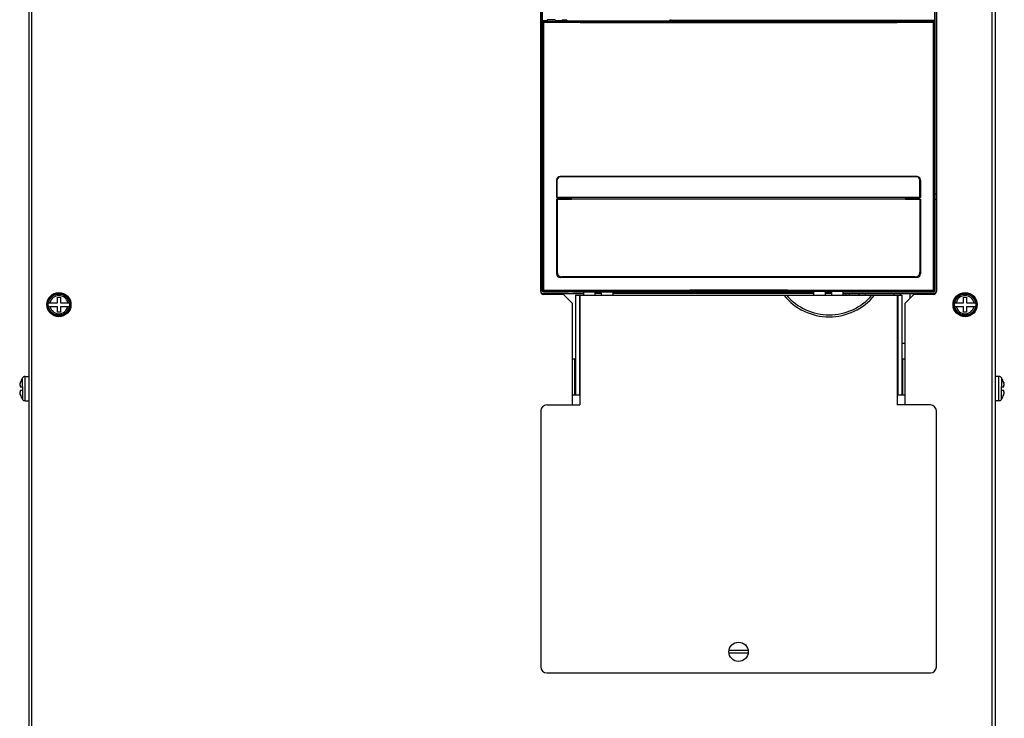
# Model space of a CAD drawing. Header units: millimetres. Extents: x 0 to 1800, y 0 to 1500.
# Tile 10 of 24: x 488 to 814, y 654 to 885. Entities that reach past the tile are written whole.
import ezdxf

# ---------------------------------------------------------------- set-up
doc = ezdxf.new("R2010")
doc.units = ezdxf.units.MM
doc.header["$LTSCALE"] = 99
doc.layers.get('0').update_dxf_attribs({"linetype": 'CONTINUOUS'})
doc.layers.add('002_AXIS', color=7, linetype='CONTINUOUS')
doc.layers.add('00_COMPONENTS', color=7, linetype='CONTINUOUS')

msp = doc.modelspace()

# ---------------------------------------------------------------- linework, layer by layer
at = {"color": 3, "linetype": 'CONTINUOUS'}
for p, q in [((491.73, 513.87), (491.73, 1008.37)), ((809.73, 513.87), (809.73, 1008.37)), ((791.23, 973.67), (791.23, 795.07)), ((660.23, 795.07), (660.23, 906.17)), ((667.73, 794.07), (661.23, 794.07)), ((670.73, 791.07), (667.73, 794.07)), ((671.73, 793.77), (671.73, 760.77)), ((671.73, 793.77), (673.23, 793.77)), ((778.23, 793.77), (779.73, 793.77)), ((779.73, 793.77), (779.73, 760.77)), ((783.73, 794.07), (780.73, 791.07)), ((790.23, 794.07), (783.73, 794.07)), ((670.73, 757.47), (670.73, 791.07)), ((780.73, 791.07), (780.73, 757.47)), ((670.73, 772.77), (671.73, 772.77)), ((779.73, 772.77), (780.73, 772.77)), ((670.73, 760.77), (673.23, 760.77)), ((673.23, 760.77), (673.23, 757.47)), ((778.23, 760.77), (780.73, 760.77)), ((778.23, 760.77), (778.23, 757.47)), ((662.23, 757.47), (673.23, 757.47)), ((789.23, 757.47), (778.23, 757.47)), ((660.23, 755.47), (660.23, 670.77)), ((791.23, 670.77), (791.23, 755.47)), ((662.23, 668.77), (789.23, 668.77))]:
    msp.add_line(p, q, dxfattribs=at)
at = {"color": 7, "linetype": 'CONTINUOUS'}
for p, q in [((660.62, 867.87), (660.23, 867.87)), ((660.23, 856.22), (660.38, 856.22)), ((660.38, 856.22), (660.38, 857.12)), ((660.38, 857.12), (660.62, 857.12)), ((660.38, 846.42), (660.38, 847.32)), ((660.62, 846.42), (660.38, 846.42)), ((500.23, 791.27), (500.23, 793.17)), ((500.23, 793.17), (501.22, 793.17)), ((501.22, 793.17), (501.22, 791.27)), ((800.23, 793.17), (801.22, 793.17)), ((800.23, 791.27), (800.23, 793.17)), ((801.22, 793.17), (801.22, 791.27)), ((497.28, 791.27), (500.23, 791.27)), ((497.28, 790.07), (500.23, 790.07)), ((500.23, 788.17), (500.23, 790.07)), ((501.22, 791.27), (504.18, 791.27)), ((501.22, 790.07), (501.22, 788.17)), ((501.22, 790.07), (504.18, 790.07)), ((504.47, 790.92), (504.22, 790.92)), ((504.22, 790.42), (504.47, 790.42)), ((797.28, 791.27), (800.23, 791.27)), ((797.28, 790.07), (800.23, 790.07)), ((800.23, 788.17), (800.23, 790.07)), ((801.22, 791.27), (804.18, 791.27)), ((801.22, 790.07), (804.18, 790.07)), ((801.22, 790.07), (801.22, 788.17)), ((804.47, 790.92), (804.22, 790.92)), ((804.22, 790.42), (804.47, 790.42)), ((501.22, 788.17), (500.23, 788.17)), ((801.22, 788.17), (800.23, 788.17)), ((722.57, 676.27), (728.89, 676.27)), ((728.89, 675.27), (722.57, 675.27))]:
    msp.add_line(p, q, dxfattribs=at)
at = {"color": 9, "linetype": 'CONTINUOUS'}
for p, q in [((673.03, 793.77), (673.03, 760.77)), ((673.23, 793.77), (673.23, 760.77)), ((778.23, 793.77), (778.23, 760.77)), ((778.43, 793.77), (778.43, 760.77)), ((671.43, 772.77), (671.43, 760.77)), ((780.03, 772.77), (780.03, 760.77))]:
    msp.add_line(p, q, dxfattribs=at)
at = {"color": 7, "linetype": 'CONTINUOUS'}
for centre, radius in [((500.73, 790.67), 4), ((500.73, 790.67), 3.5), ((800.73, 790.67), 4), ((800.73, 790.67), 3.5), ((725.73, 675.77), 3.2)]:
    msp.add_circle(centre, radius, dxfattribs=at)
for centre in [(500.73, 790.67), (800.73, 790.67)]:
    msp.add_arc(centre, 3.75, 3.8226, 356.1774, dxfattribs=at)
at = {"color": 9, "linetype": 'CONTINUOUS'}
for centre, start, end in [((500.73, 790.67), 11.4952, 168.5048), ((800.73, 790.67), 11.4952, 168.5048), ((500.73, 790.67), 191.4952, 348.5048), ((800.73, 790.67), 191.4952, 348.5048)]:
    msp.add_arc(centre, 3.01, start, end, dxfattribs=at)
at = {"color": 3, "linetype": 'CONTINUOUS'}
for centre, radius, start, end in [((661.23, 795.07), 1, 180, 270), ((790.23, 795.07), 1, 270, 360), ((662.23, 755.47), 2, 90, 180), ((789.23, 755.47), 2, 0, 90), ((662.23, 670.77), 2, 180, 270), ((789.23, 670.77), 2, 270, 360)]:
    msp.add_arc(centre, radius, start, end, dxfattribs=at)
at = {"layer": '002_AXIS', "color": 3, "linetype": 'CONTINUOUS'}
msp.add_line((673.23, 793.77), (778.23, 793.77), dxfattribs=at)
at = {"layer": '002_AXIS', "color": 9, "linetype": 'CONTINUOUS'}
for radius, start, end in [(19.25, 218.9488, 321.0512), (18.6, 220.5865, 319.4135)]:
    msp.add_arc((755.73, 805.87), radius, start, end, dxfattribs=at)
at = {"layer": '00_COMPONENTS', "color": 3, "linetype": 'CONTINUOUS'}
for p, q in [((490.73, 1004.57), (490.73, 512.17)), ((810.73, 512.17), (810.73, 1004.57)), ((660.23, 827.37), (660.62, 827.37)), ((790.83, 827.37), (791.23, 827.37))]:
    msp.add_line(p, q, dxfattribs=at)
at = {"layer": '00_COMPONENTS', "color": 7, "linetype": 'CONTINUOUS'}
for p, q in [((660.62, 973.37), (660.62, 795.4)), ((660.73, 973.37), (660.73, 795.37)), ((790.73, 843.97), (790.73, 973.37)), ((790.83, 795.4), (790.83, 973.37)), ((660.89, 884.55), (660.89, 884.69)), ((661.03, 884.57), (662.17, 884.57)), ((662.33, 884.87), (662.33, 884.54)), ((664.82, 884.51), (665.92, 884.57)), ((665.13, 884.87), (665.12, 884.52)), ((665.92, 884.57), (718.07, 884.57)), ((666.56, 884.69), (666.56, 884.57)), ((666.56, 884.69), (667.23, 884.69)), ((667.34, 884.87), (667.23, 884.69)), ((667.23, 884.69), (667.23, 884.57)), ((667.34, 884.57), (667.34, 884.87)), ((668.9, 884.87), (667.34, 884.87)), ((668.9, 884.87), (668.9, 884.57)), ((668.9, 884.87), (669.2, 884.57)), ((702.87, 884.57), (702.96, 884.84)), ((703.46, 884.87), (790.73, 884.87)), ((718.07, 884.57), (718.23, 884.33)), ((718.23, 884.33), (733.23, 884.33)), ((733.23, 884.33), (733.38, 884.57)), ((733.38, 884.57), (790.43, 884.57)), ((790.7, 843.97), (790.73, 843.97)), ((790.7, 843.97), (790.7, 834.76)), ((790.73, 795.17), (790.73, 843.97)), ((790.7, 834.76), (790.73, 834.76)), ((665.47, 831.87), (665.47, 826.11)), ((665.71, 826.17), (665.71, 831.92)), ((784.74, 832.92), (666.71, 832.92)), ((784.73, 833.12), (666.72, 833.12)), ((785.74, 826.17), (785.74, 831.92)), ((785.98, 831.87), (785.98, 826.11)), ((665.47, 826.11), (670.47, 826.11)), ((665.47, 825.62), (665.47, 800.86)), ((665.47, 825.62), (670.47, 825.62)), ((785.74, 826.17), (665.71, 826.17)), ((665.71, 825.62), (665.71, 801.37)), ((785.74, 825.62), (665.71, 825.62)), ((670.47, 825.62), (670.47, 826.11)), ((780.98, 826.11), (785.98, 826.11)), ((780.98, 825.62), (780.98, 826.11)), ((780.98, 825.62), (785.98, 825.62)), ((785.74, 825.62), (785.74, 801.37)), ((785.98, 825.62), (785.98, 800.86)), ((784.73, 799.61), (666.72, 799.61)), ((784.24, 799.87), (667.21, 799.87)), ((660.73, 797.87), (660.81, 797.87)), ((660.81, 795.25), (660.81, 797.87)), ((660.56, 794.37), (674.47, 794.37)), ((661.11, 794.95), (663.73, 794.95)), ((661.23, 794.87), (669.37, 794.87)), ((661.73, 794.07), (661.73, 794.37)), ((662.78, 794.95), (662.78, 794.91)), ((663.73, 794.94), (662.78, 794.91)), ((670.83, 794.87), (665.33, 794.87)), ((669.36, 794.87), (669.37, 794.87)), ((669.37, 794.87), (669.37, 794.87)), ((670.83, 794.87), (750.67, 794.87)), ((670.83, 794.87), (670.83, 794.87)), ((674.47, 793.77), (674.47, 794.87)), ((678.27, 793.77), (678.27, 794.87)), ((680.27, 794.37), (678.27, 794.37)), ((680.27, 794.87), (680.27, 793.77)), ((684.07, 794.87), (684.07, 793.77)), ((750.67, 794.37), (684.07, 794.37)), ((747.73, 794.87), (747.87, 795.01)), ((748.62, 795.01), (748.62, 794.87)), ((750.67, 793.77), (750.67, 795.01)), ((754.47, 793.77), (754.47, 795)), ((754.47, 794.87), (756.47, 794.87)), ((756.47, 794.37), (754.47, 794.37)), ((754.82, 795), (754.82, 794.87)), ((756.24, 795), (756.24, 794.87)), ((756.47, 795), (756.47, 793.77)), ((760.27, 794.99), (760.27, 793.77)), ((760.27, 794.87), (790.43, 794.87)), ((760.27, 794.37), (790.89, 794.37)), ((762.44, 794.99), (762.44, 794.87)), ((762.73, 794.87), (762.6, 794.99)), ((489.52, 766.87), (490.73, 766.87)), ((811.94, 766.87), (810.73, 766.87)), ((487.78, 763.89), (487.94, 763.89)), ((487.94, 764.86), (487.86, 764.57)), ((487.87, 763.47), (488.73, 763.47)), ((487.94, 764.86), (487.94, 764.87)), ((487.94, 764.87), (487.94, 764.87)), ((487.94, 764.87), (487.94, 764.86)), ((488.73, 763.47), (488.73, 762.27)), ((812.73, 763.47), (813.59, 763.47)), ((812.73, 762.27), (812.73, 763.47)), ((813.51, 764.86), (813.51, 764.87)), ((813.51, 764.87), (813.51, 764.87)), ((813.51, 764.87), (813.53, 764.79)), ((813.53, 764.79), (813.51, 764.86)), ((813.67, 763.89), (813.51, 763.89)), ((813.57, 764.65), (813.53, 764.79)), ((813.59, 764.57), (813.57, 764.65)), ((487.78, 761.85), (487.94, 761.85)), ((487.86, 761.17), (487.88, 761.08)), ((488.73, 762.27), (487.87, 762.27)), ((487.88, 761.08), (487.92, 760.94)), ((487.92, 760.94), (487.94, 760.87)), ((487.94, 760.87), (487.92, 760.94)), ((487.94, 760.87), (487.94, 760.87)), ((487.94, 760.87), (487.94, 760.87)), ((813.59, 762.27), (812.73, 762.27)), ((813.67, 761.85), (813.51, 761.85)), ((813.51, 760.87), (813.59, 761.17)), ((813.51, 760.87), (813.51, 760.87)), ((813.51, 760.87), (813.51, 760.87)), ((813.51, 760.87), (813.51, 760.87)), ((489.52, 758.87), (490.73, 758.87)), ((811.94, 758.87), (810.73, 758.87))]:
    msp.add_line(p, q, dxfattribs=at)
at = {"layer": '00_COMPONENTS', "color": 9, "linetype": 'CONTINUOUS'}
for p, q in [((660.73, 884.27), (660.87, 884.12)), ((660.87, 884.12), (660.87, 795.31)), ((661.15, 884.12), (660.87, 884.12)), ((661.03, 884.57), (661.17, 884.42)), ((661.15, 884.12), (661.15, 795.31)), ((702.96, 884.84), (702.96, 884.57)), ((703.46, 884.87), (703.46, 884.57)), ((790.28, 884.42), (790.43, 884.57)), ((790.3, 884.12), (790.58, 884.12)), ((790.3, 795.31), (790.3, 884.12)), ((790.58, 884.12), (790.73, 884.27)), ((790.58, 795.31), (790.58, 884.12)), ((660.23, 825.57), (660.62, 825.57)), ((790.83, 825.57), (791.23, 825.57)), ((660.7, 795.38), (660.62, 795.4)), ((660.87, 795.31), (660.81, 795.25)), ((661.15, 795.31), (660.87, 795.31)), ((790.3, 795.31), (790.58, 795.31)), ((790.73, 795.17), (790.58, 795.31)), ((790.73, 795.37), (790.83, 795.4)), ((661.17, 795.01), (661.11, 794.95)), ((661.23, 794.95), (661.23, 794.87)), ((662.23, 794.07), (662.23, 794.37)), ((668.67, 794.87), (668.67, 794.87)), ((761.26, 794.37), (761.26, 793.77)), ((762.32, 794.37), (762.32, 793.77)), ((765.5, 794.37), (765.5, 793.77)), ((767.62, 794.37), (767.62, 793.77)), ((777.23, 793.77), (777.23, 794.37)), ((779.36, 793.77), (779.36, 794.37)), ((782.54, 792.88), (782.54, 794.37)), ((783.6, 794.07), (783.6, 794.37)), ((790.43, 794.87), (790.28, 795.01)), ((779.73, 777.92), (780.73, 777.92)), ((488.68, 763.47), (488.68, 766.41)), ((489.52, 758.87), (489.52, 766.87)), ((811.94, 758.87), (811.94, 766.87)), ((812.77, 766.41), (812.77, 763.47)), ((487.93, 763.98), (487.86, 763.98)), ((813.53, 763.98), (813.59, 763.98)), ((487.93, 761.76), (487.86, 761.76)), ((488.68, 762.27), (488.68, 759.32)), ((812.77, 759.32), (812.77, 762.27)), ((813.53, 761.76), (813.59, 761.76))]:
    msp.add_line(p, q, dxfattribs=at)
for centre, radius, start, end in [((661.17, 884.12), 0.301, 90.1892, 179.8108), ((725.73, 21039.79), 20155.77, 269.816436, 270.183564), ((725.73, 21028.65), 20144.33, 269.816383, 270.183617), ((790.28, 884.12), 0.301, 0.1892, 89.8108), ((661.17, 795.31), 0.301, 180.1892, 269.8108), ((725.73, -19360.36), 20155.77, 89.816436, 90.183564), ((790.28, 795.31), 0.301, 270.1892, 359.8108), ((725.73, -19349.22), 20144.33, 89.816383, 90.183617)]:
    msp.add_arc(centre, radius, start, end, dxfattribs=at)
at = {"layer": '00_COMPONENTS', "color": 7, "linetype": 'CONTINUOUS'}
for centre, radius, start, end in [((666.72, 831.87), 1.25, 174.6053, 179.9896), ((666.72, 831.87), 1.25, 93.2571, 174.6579), ((666.71, 831.92), 0.999, 90.0506, 180.0396), ((666.72, 831.88), 1.24, 90.004, 93.256), ((784.73, 831.88), 1.24, 86.744, 89.996), ((784.74, 831.92), 0.999, 359.9604, 89.9494), ((784.73, 831.87), 1.25, 5.3421, 86.7429), ((784.73, 831.87), 1.25, 0.0104, 5.3947), ((666.72, 800.86), 1.25, 179.9854, 269.9575), ((784.73, 800.86), 1.25, 270.0425, 0.0146), ((661.2, 795.45), 0.475, 180.0722, 196.2642), ((661.23, 795.37), 0.5, 180, 270), ((661.21, 795.46), 0.483, 196.3363, 211.5271), ((494.13, 762.87), 6.5, 146.9443, 162.0799), ((489.52, 765.87), 1, 90, 146.9443), ((811.94, 765.87), 1, 33.0557, 90), ((807.33, 762.87), 6.5, 17.9201, 33.0557), ((494.13, 762.87), 6.5, 197.9201, 213.0557), ((807.33, 762.87), 6.5, 326.9443, 342.0799), ((489.52, 759.87), 1, 213.0557, 270), ((811.94, 759.87), 1, 270, 326.9443)]:
    msp.add_arc(centre, radius, start, end, dxfattribs=at)
for centre, major_axis, ratio, start_param, end_param in [((660.93, 884.68), (0.2, 0), 0.052408, 1.742471, 3.141593), ((660.8, 884.49), (0.375, 0.046), 0.157973, 0.909535, 1.504721), ((663.73, 884.87), (4.35, 0), 0.052408, 4.002786, 4.370514), ((663.73, 884.57), (1.55, 0), 0.052408, 3.142507, 5.497141), ((663.73, 884.87), (1.4, 0), 0.052408, -0.000915, 3.142507), ((663.73, 884.87), (4.35, 0), 0.052408, 5.054264, 5.421992), ((703.46, 884.84), (0.5, 0), 0.052408, 1.570796, 3.124139), ((790.43, 884.27), (0.213, 0.213), 0.997265, -0.784029, 0.784029), ((661.12, 795.4), (0.475, -0.158), 0.998478, -2.820542, -1.572555), ((790.33, 795.4), (0.475, 0.158), 0.998478, -1.106562, -0.32105), ((661.11, 795.25), (0.256, 0.158), 0.997962, 2.589783, 4.157841), ((663.73, 795.14), (4.4, 0), 0.052408, 4.107721, 4.496177), ((725.73, 739.72), (1055.25, 0), 0.052408, 1.535843, 1.549809), ((790.43, 795.17), (0.213, -0.213), 0.997265, -0.784029, 0.784029)]:
    msp.add_ellipse(centre, major_axis=major_axis, ratio=ratio, start_param=start_param, end_param=end_param, dxfattribs=at)
for points, knots in [([(660.73, 884.27), (660.73, 884.32), (660.73, 884.43), (660.79, 884.52), (660.82, 884.55)], [0, 0, 0, 0, 0.555102, 1, 1, 1, 1]), ([(665.71, 801.37), (665.71, 801.17), (665.79, 800.78), (666.13, 800.28), (666.62, 799.94), (667.02, 799.87), (667.21, 799.87)], [0, 0, 0, 0, 0.250198, 0.500254, 0.750159, 1, 1, 1, 1]), ([(784.24, 799.87), (784.44, 799.87), (784.83, 799.94), (785.33, 800.28), (785.66, 800.78), (785.74, 801.17), (785.74, 801.37)], [0, 0, 0, 0, 0.249841, 0.499746, 0.749802, 1, 1, 1, 1]), ([(665.33, 794.87), (665.32, 794.88), (665.26, 794.89), (665.16, 794.91), (665.01, 794.92), (664.72, 794.93), (664.29, 794.95), (663.92, 794.95), (663.73, 794.95)], [0, 0, 0, 0, 0.031484, 0.096157, 0.192362, 0.316886, 0.632778, 1, 1, 1, 1]), ([(487.77, 764.12), (487.76, 764.1), (487.76, 764.06), (487.75, 764.01), (487.75, 763.98)], [0, 0, 0, 0, 0.28599, 1, 1, 1, 1]), ([(487.75, 763.98), (487.75, 763.98), (487.75, 763.97), (487.75, 763.96), (487.76, 763.95)], [0, 0, 0, 0, 0.265752, 1, 1, 1, 1]), ([(487.76, 763.95), (487.76, 763.94), (487.76, 763.93), (487.76, 763.91), (487.76, 763.9)], [0, 0, 0, 0, 0.308398, 1, 1, 1, 1]), ([(487.76, 763.9), (487.77, 763.9), (487.77, 763.89), (487.78, 763.89), (487.78, 763.89)], [0, 0, 0, 0, 0.563531, 1, 1, 1, 1]), ([(487.8, 764.3), (487.79, 764.29), (487.78, 764.22), (487.77, 764.16), (487.77, 764.12)], [0, 0, 0, 0, 0.268139, 1, 1, 1, 1]), ([(487.78, 763.89), (487.79, 763.89), (487.8, 763.89), (487.83, 763.92), (487.85, 763.95), (487.86, 763.98)], [0, 0, 0, 0, 0.134855, 0.341532, 1, 1, 1, 1]), ([(487.86, 764.57), (487.85, 764.54), (487.83, 764.46), (487.81, 764.37), (487.8, 764.3)], [0, 0, 0, 0, 0.255951, 1, 1, 1, 1]), ([(487.86, 763.98), (487.87, 763.99), (487.88, 764), (487.89, 764.02), (487.9, 764.02)], [0, 0, 0, 0, 0.621532, 1, 1, 1, 1]), ([(487.94, 763.89), (487.94, 763.85), (487.94, 763.77), (487.92, 763.66), (487.9, 763.56), (487.88, 763.49), (487.87, 763.47)], [0, 0, 0, 0, 0.25759, 0.537391, 0.796492, 1, 1, 1, 1]), ([(487.9, 764.02), (487.92, 764.02), (487.93, 763.98), (487.94, 763.94), (487.94, 763.9), (487.94, 763.89)], [0, 0, 0, 0, 0.312822, 0.611055, 1, 1, 1, 1]), ([(813.51, 763.89), (813.51, 763.9), (813.51, 763.94), (813.52, 763.98), (813.54, 764.02), (813.55, 764.02)], [0, 0, 0, 0, 0.388945, 0.687178, 1, 1, 1, 1]), ([(813.59, 763.47), (813.58, 763.49), (813.55, 763.56), (813.53, 763.66), (813.51, 763.77), (813.51, 763.85), (813.51, 763.89)], [0, 0, 0, 0, 0.203508, 0.462609, 0.74241, 1, 1, 1, 1]), ([(813.55, 764.02), (813.56, 764.02), (813.58, 764), (813.59, 763.99), (813.59, 763.98)], [0, 0, 0, 0, 0.378468, 1, 1, 1, 1]), ([(813.66, 764.3), (813.65, 764.32), (813.63, 764.41), (813.61, 764.5), (813.59, 764.57)], [0, 0, 0, 0, 0.241391, 1, 1, 1, 1]), ([(813.59, 763.98), (813.61, 763.95), (813.62, 763.92), (813.65, 763.89), (813.67, 763.89), (813.67, 763.89)], [0, 0, 0, 0, 0.658389, 0.865096, 1, 1, 1, 1]), ([(813.69, 764.12), (813.69, 764.13), (813.68, 764.19), (813.67, 764.25), (813.66, 764.3)], [0, 0, 0, 0, 0.23013, 1, 1, 1, 1]), ([(813.67, 763.89), (813.68, 763.89), (813.68, 763.89), (813.69, 763.9), (813.69, 763.9)], [0, 0, 0, 0, 0.436485, 1, 1, 1, 1]), ([(813.7, 763.98), (813.7, 763.99), (813.7, 764.03), (813.69, 764.08), (813.69, 764.12)], [0, 0, 0, 0, 0.212545, 1, 1, 1, 1]), ([(813.69, 763.9), (813.69, 763.9), (813.7, 763.92), (813.7, 763.94), (813.7, 763.95)], [0, 0, 0, 0, 0.193646, 1, 1, 1, 1]), ([(813.7, 763.95), (813.7, 763.95), (813.7, 763.96), (813.7, 763.97), (813.7, 763.98)], [0, 0, 0, 0, 0.234218, 1, 1, 1, 1]), ([(487.76, 761.78), (487.76, 761.78), (487.75, 761.77), (487.75, 761.76), (487.75, 761.75)], [0, 0, 0, 0, 0.234218, 1, 1, 1, 1]), ([(487.75, 761.75), (487.75, 761.74), (487.76, 761.7), (487.76, 761.65), (487.77, 761.62)], [0, 0, 0, 0, 0.212545, 1, 1, 1, 1]), ([(487.78, 761.85), (487.78, 761.85), (487.77, 761.84), (487.77, 761.84), (487.76, 761.83)], [0, 0, 0, 0, 0.436485, 1, 1, 1, 1]), ([(487.76, 761.83), (487.76, 761.83), (487.76, 761.81), (487.76, 761.8), (487.76, 761.78)], [0, 0, 0, 0, 0.193646, 1, 1, 1, 1]), ([(487.77, 761.62), (487.77, 761.6), (487.78, 761.54), (487.79, 761.48), (487.8, 761.43)], [0, 0, 0, 0, 0.23013, 1, 1, 1, 1]), ([(487.86, 761.76), (487.85, 761.78), (487.83, 761.81), (487.8, 761.84), (487.79, 761.85), (487.78, 761.85)], [0, 0, 0, 0, 0.658389, 0.865096, 1, 1, 1, 1]), ([(487.8, 761.43), (487.8, 761.41), (487.82, 761.32), (487.84, 761.23), (487.86, 761.17)], [0, 0, 0, 0, 0.241391, 1, 1, 1, 1]), ([(487.9, 761.72), (487.89, 761.72), (487.88, 761.73), (487.87, 761.75), (487.86, 761.76)], [0, 0, 0, 0, 0.378468, 1, 1, 1, 1]), ([(487.87, 762.27), (487.88, 762.24), (487.9, 762.18), (487.92, 762.07), (487.94, 761.96), (487.94, 761.88), (487.94, 761.85)], [0, 0, 0, 0, 0.203508, 0.462609, 0.74241, 1, 1, 1, 1]), ([(487.94, 761.85), (487.94, 761.83), (487.94, 761.79), (487.93, 761.75), (487.92, 761.72), (487.9, 761.72)], [0, 0, 0, 0, 0.388945, 0.687178, 1, 1, 1, 1]), ([(813.51, 761.85), (813.51, 761.88), (813.51, 761.96), (813.53, 762.07), (813.55, 762.18), (813.58, 762.24), (813.59, 762.27)], [0, 0, 0, 0, 0.25759, 0.537391, 0.796492, 1, 1, 1, 1]), ([(813.55, 761.72), (813.54, 761.72), (813.52, 761.75), (813.51, 761.79), (813.51, 761.83), (813.51, 761.85)], [0, 0, 0, 0, 0.312822, 0.611055, 1, 1, 1, 1]), ([(813.59, 761.76), (813.59, 761.75), (813.58, 761.73), (813.56, 761.72), (813.55, 761.72)], [0, 0, 0, 0, 0.621532, 1, 1, 1, 1]), ([(813.67, 761.85), (813.67, 761.85), (813.65, 761.84), (813.62, 761.81), (813.61, 761.78), (813.59, 761.76)], [0, 0, 0, 0, 0.134855, 0.341532, 1, 1, 1, 1]), ([(813.59, 761.17), (813.6, 761.19), (813.62, 761.28), (813.64, 761.37), (813.66, 761.43)], [0, 0, 0, 0, 0.255951, 1, 1, 1, 1]), ([(813.66, 761.43), (813.66, 761.45), (813.67, 761.51), (813.68, 761.57), (813.69, 761.62)], [0, 0, 0, 0, 0.268139, 1, 1, 1, 1]), ([(813.69, 761.83), (813.69, 761.84), (813.68, 761.84), (813.68, 761.85), (813.67, 761.85)], [0, 0, 0, 0, 0.563531, 1, 1, 1, 1]), ([(813.7, 761.78), (813.7, 761.79), (813.7, 761.81), (813.69, 761.82), (813.69, 761.83)], [0, 0, 0, 0, 0.308398, 1, 1, 1, 1]), ([(813.69, 761.62), (813.69, 761.63), (813.7, 761.68), (813.7, 761.72), (813.7, 761.75)], [0, 0, 0, 0, 0.28599, 1, 1, 1, 1]), ([(813.7, 761.75), (813.7, 761.76), (813.7, 761.77), (813.7, 761.78), (813.7, 761.78)], [0, 0, 0, 0, 0.265752, 1, 1, 1, 1])]:
    msp.add_open_spline(points, degree=3, knots=knots, dxfattribs=at)
at = {"layer": '00_COMPONENTS', "color": 9, "linetype": 'CONTINUOUS'}
for points in [[(661.15, 884.12), (661.15, 884.16), (661.15, 884.23), (661.15, 884.32), (661.16, 884.38), (661.16, 884.42), (661.17, 884.42)], [(790.3, 884.12), (790.3, 884.16), (790.3, 884.23), (790.3, 884.32), (790.29, 884.38), (790.29, 884.42), (790.28, 884.42)], [(661.15, 795.31), (661.15, 795.27), (661.15, 795.2), (661.15, 795.11), (661.16, 795.05), (661.16, 795.02), (661.17, 795.01)], [(790.3, 795.31), (790.3, 795.27), (790.3, 795.2), (790.3, 795.11), (790.29, 795.05), (790.29, 795.02), (790.28, 795.01)]]:
    msp.add_open_spline(points, degree=3, knots=[0, 0, 0, 0, 0.369676, 0.686996, 0.907022, 1, 1, 1, 1], dxfattribs=at)

doc.saveas('drawing.dxf')
